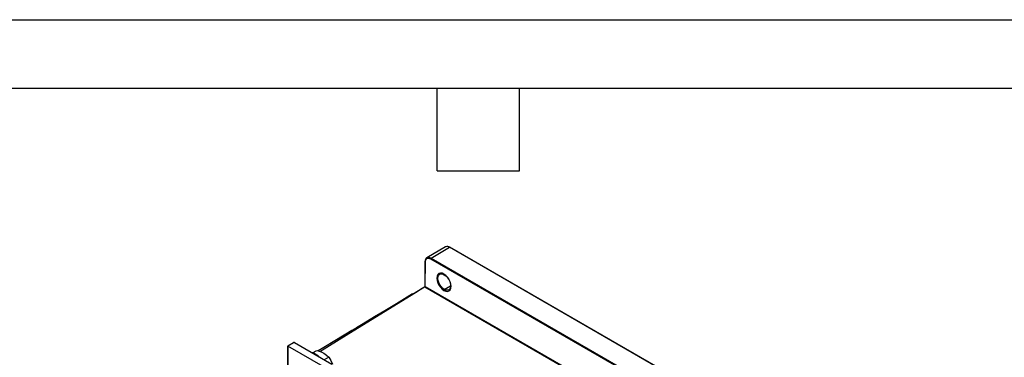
# Model space of a CAD drawing. Header units: millimetres. Extents: x 0 to 1676, y 0 to 1295.
# Tile 48 of 64: x 584 to 1130, y 1108 to 1295. Entities that reach past the tile are written whole.
import ezdxf

# ---------------------------------------------------------------- set-up
doc = ezdxf.new("R2010")
doc.units = ezdxf.units.MM
doc.header["$LTSCALE"] = 6
doc.layers.add('TEXT', color=140, linetype='Continuous', lineweight=25)

msp = doc.modelspace()

# ---------------------------------------------------------------- linework, layer by layer
at = {"color": 7, "linetype": 'Continuous'}
msp.add_line((0.015, 1295.416), (1676.415, 1295.416), dxfattribs=at)
for p, q in [((819.975, 1169.241), (809.71, 1163.253)), ((811.984, 1163.044), (822.22, 1169.016)), ((822.325, 1169.077), (822.22, 1169.017)), ((978.601, 1078.739), (822.22, 1169.016)), ((978.707, 1078.8), (822.325, 1169.077)), ((808.699, 1161.077), (808.637, 1147.378)), ((808.725, 1147.28), (808.786, 1160.954)), ((811.772, 1162.678), (968.045, 1072.464)), ((811.984, 1163.044), (968.257, 1072.83)), ((819.296, 1145.617), (822.858, 1147.652)), ((801.74, 1142.995), (808.356, 1147.065)), ((808.356, 1147.065), (808.514, 1147.158)), ((970.725, 1053.27), (808.512, 1146.914)), ((808.725, 1147.28), (970.937, 1053.637)), ((732.621, 1114.331), (735.732, 1116.108)), ((736.156, 1116.107), (756.945, 1104.105)), ((732.533, 1114.21), (732.481, 1102.801)), ((732.57, 1102.852), (732.621, 1114.087)), ((753.409, 1102.086), (732.621, 1114.087)), ((746.275, 1110.434), (748.704, 1111.821)), ((755.236, 1108.05), (752.66, 1106.579))]:
    msp.add_line(p, q)
at = {"flags": 128}
for points in [[(820.071, 1169.256), (819.965, 1169.235), (819.961, 1169.23)], [(822.22, 1169.016), (821.001, 1169.438), (820.071, 1169.256)], [(808.785, 1161.197), (809.033, 1162.467), (809.728, 1163.264)], [(808.786, 1160.954), (809.018, 1162.14), (809.667, 1162.883), (810.634, 1163.072), (811.772, 1162.678)], [(809.728, 1163.264), (810.764, 1163.467), (811.984, 1163.044)], [(819.179, 1154.185), (818.16, 1154.618), (817.209, 1154.711), (816.39, 1154.457), (815.761, 1153.875), (815.363, 1153.003), (815.224, 1151.902), (815.352, 1150.645), (815.74, 1149.32), (816.361, 1148.015), (817.173, 1146.821), (818.12, 1145.818), (819.137, 1145.075)], [(819.296, 1145.617), (818.379, 1146.286), (817.526, 1147.189), (816.795, 1148.265), (816.236, 1149.44), (815.886, 1150.634), (815.77, 1151.766), (815.896, 1152.758), (816.255, 1153.543), (816.822, 1154.068), (817.558, 1154.296), (818.415, 1154.212), (819.333, 1153.823)], [(819.137, 1145.075), (820.156, 1144.643), (821.107, 1144.55), (821.925, 1144.803), (822.555, 1145.386), (822.953, 1146.257), (823.092, 1147.359), (822.964, 1148.615), (822.576, 1149.941), (821.955, 1151.245), (821.143, 1152.44), (820.196, 1153.442), (819.179, 1154.185)], [(819.333, 1153.823), (820.25, 1153.153), (821.102, 1152.25), (821.833, 1151.174), (822.393, 1149.999), (822.742, 1148.805), (822.858, 1147.674), (822.733, 1146.682), (822.374, 1145.896), (821.807, 1145.372), (821.07, 1145.143), (820.214, 1145.227), (819.296, 1145.617)], [(808.649, 1147.366), (808.648, 1147.367), (808.637, 1147.379), (808.639, 1147.373), (808.648, 1147.355)], [(808.648, 1147.355), (808.678, 1147.315), (808.725, 1147.28)], [(801.792, 1143.11), (800.251, 1142.182), (792.854, 1137.727), (786.321, 1133.793), (780.655, 1130.38), (776.81, 1128.064), (773.499, 1126.071), (770.723, 1124.399), (768.039, 1122.782), (763.758, 1120.204), (758.572, 1117.081), (752.482, 1113.413), (749.411, 1111.564)], [(750.262, 1111.255), (764.861, 1120.254), (803.424, 1144.022), (807.045, 1146.256), (807.99, 1146.838), (808.319, 1147.042), (808.356, 1147.065)], [(808.512, 1146.914), (808.419, 1146.983), (808.356, 1147.065)], [(748.704, 1111.821), (750.671, 1111.107), (752.475, 1110.224)], [(752.475, 1110.224), (753.975, 1109.205), (755.236, 1108.05)], [(755.236, 1108.05), (756.395, 1106.193), (757.359, 1104.122)]]:
    msp.add_lwpolyline(points, dxfattribs=at)
for centre, radius, start, end in [((821.085, 1167.512), 1.996, 51.60255, 116.5929), ((808.847, 1161.061), 0.149, 114.36183, 174.11793), ((808.842, 1161.087), 0.143, 183.9393, 247.34865), ((812.233, 1162.656), 0.461, 122.61993, 177.20685), ((819.589, 1154.146), 0.412, 174.47254, 231.62892), ((808.323, 1147.39), 0.327, 275.77967, 353.77127), ((808.264, 1147.302), 0.461, 302.61993, 357.20685), ((820.287, 1145.033), 1.15, 149.49339, 177.88333), ((735.943, 1115.695), 0.463, 62.57163, 117.08148), ((732.666, 1114.209), 0.13, 110.52801, 249.47336), ((743.364, 1101.337), 9.538, 44.43665, 75.56873)]:
    msp.add_arc(centre, radius, start, end)
at = {"layer": 'TEXT'}
for p, q in [((38.1, 1257.3), (1638.3, 1257.3)), ((815.34, 1211.58), (815.34, 1257.3)), ((861.06, 1211.58), (861.06, 1257.3)), ((815.34, 1211.58), (861.06, 1211.58))]:
    msp.add_line(p, q, dxfattribs=at)

doc.saveas('drawing.dxf')
